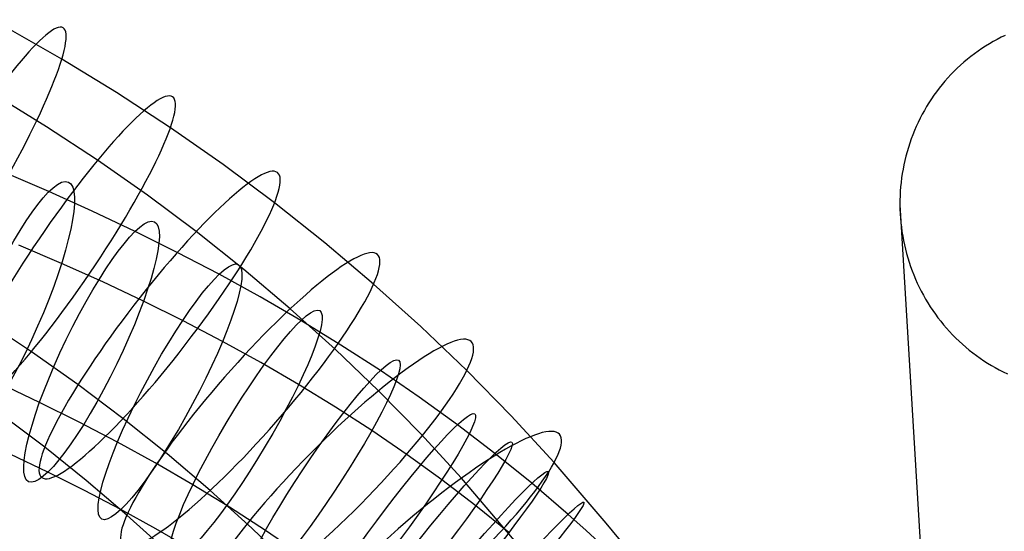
# Model space of a CAD drawing. Extents: x -1634 to -184, y -278 to 263.
# Tile 161 of 242: x -1225 to -1157, y 197 to 233. Entities that reach past the tile are written whole.
import ezdxf

# ---------------------------------------------------------------- set-up
doc = ezdxf.new("R2010")
doc.units = 0
doc.layers.add('PREDEFINITO', color=7, linetype='CONTINUOUS')

msp = doc.modelspace()

# ---------------------------------------------------------------- linework, layer by layer
at = {"layer": 'PREDEFINITO'}
for p, q in [((-1222.417, 229.991, 736.434), (-1226.289, 232.195, 737.088)), ((-1157.902, 231.209, 0.913), (-1158.171, 231.054, 0.914)), ((-1157.629, 231.358, 0.912), (-1157.902, 231.209, 0.913)), ((-1157.352, 231.5, 0.911), (-1157.629, 231.358, 0.912)), ((-1157.072, 231.635, 0.91), (-1157.352, 231.5, 0.911)), ((-1158.955, 230.547, 0.916), (-1159.207, 230.365, 0.917)), ((-1158.698, 230.722, 0.916), (-1158.955, 230.547, 0.916)), ((-1158.436, 230.891, 0.915), (-1158.698, 230.722, 0.916)), ((-1158.171, 231.054, 0.914), (-1158.436, 230.891, 0.915)), ((-1218.617, 227.672, 735.758), (-1222.417, 229.991, 736.434)), ((-1159.698, 229.982, 0.919), (-1159.936, 229.782, 0.92)), ((-1159.455, 230.177, 0.918), (-1159.698, 229.982, 0.919)), ((-1159.207, 230.365, 0.917), (-1159.455, 230.177, 0.918)), ((-1160.619, 229.147, 0.923), (-1160.836, 228.924, 0.924)), ((-1160.396, 229.364, 0.922), (-1160.619, 229.147, 0.923)), ((-1160.168, 229.576, 0.921), (-1160.396, 229.364, 0.922)), ((-1159.936, 229.782, 0.92), (-1160.168, 229.576, 0.921)), ((-1161.253, 228.463, 0.925), (-1161.452, 228.225, 0.926)), ((-1161.047, 228.696, 0.924), (-1161.253, 228.463, 0.925)), ((-1160.836, 228.924, 0.924), (-1161.047, 228.696, 0.924)), ((-1161.646, 227.983, 0.927), (-1161.833, 227.736, 0.928)), ((-1161.452, 228.225, 0.926), (-1161.646, 227.983, 0.927)), ((-1223.469, 225.302, 717.741), (-1227.072, 227.507, 718.407)), ((-1214.892, 225.239, 735.059), (-1218.617, 227.672, 735.758)), ((-1162.19, 227.229, 0.929), (-1162.358, 226.969, 0.93)), ((-1162.015, 227.485, 0.929), (-1162.19, 227.229, 0.929)), ((-1161.833, 227.736, 0.928), (-1162.015, 227.485, 0.929)), ((-1162.677, 226.438, 0.932), (-1162.827, 226.167, 0.933)), ((-1162.521, 226.706, 0.931), (-1162.677, 226.438, 0.932)), ((-1162.358, 226.969, 0.93), (-1162.521, 226.706, 0.931)), ((-1162.97, 225.892, 0.933), (-1163.107, 225.613, 0.934)), ((-1162.827, 226.167, 0.933), (-1162.97, 225.892, 0.933)), ((-1219.938, 222.989, 717.055), (-1223.469, 225.302, 717.741)), ((-1211.247, 222.694, 734.337), (-1214.892, 225.239, 735.059)), ((-1163.36, 225.046, 0.935), (-1163.476, 224.758, 0.936)), ((-1163.237, 225.331, 0.935), (-1163.36, 225.046, 0.935)), ((-1163.107, 225.613, 0.934), (-1163.237, 225.331, 0.935)), ((-1163.586, 224.467, 0.937), (-1163.688, 224.174, 0.937)), ((-1163.476, 224.758, 0.936), (-1163.586, 224.467, 0.937)), ((-1163.784, 223.879, 0.938), (-1163.872, 223.581, 0.939)), ((-1163.688, 224.174, 0.937), (-1163.784, 223.879, 0.938)), ((-1163.953, 223.282, 0.939), (-1164.027, 222.981, 0.94)), ((-1163.872, 223.581, 0.939), (-1163.953, 223.282, 0.939)), ((-1216.482, 220.571, 716.351), (-1219.938, 222.989, 717.055)), ((-1207.683, 220.04, 733.595), (-1211.247, 222.694, 734.337)), ((-1164.154, 222.375, 0.941), (-1164.206, 222.07, 0.942)), ((-1164.094, 222.679, 0.941), (-1164.154, 222.375, 0.941)), ((-1164.027, 222.981, 0.94), (-1164.094, 222.679, 0.941)), ((-1223.307, 220.814, 685.17), (-1226.39, 222.135, 684.452)), ((-1164.251, 221.763, 0.942), (-1164.289, 221.456, 0.943)), ((-1164.206, 222.07, 0.942), (-1164.251, 221.763, 0.942)), ((-1164.32, 221.148, 0.943), (-1164.344, 220.838, 0.944)), ((-1164.289, 221.456, 0.943), (-1164.32, 221.148, 0.943)), ((-1220.317, 219.469, 685.853), (-1223.307, 220.814, 685.17)), ((-1213.103, 218.049, 715.628), (-1216.482, 220.571, 716.351)), ((-1164.36, 220.528, 0.944), (-1164.369, 220.218, 0.945)), ((-1164.344, 220.838, 0.944), (-1164.36, 220.528, 0.944)), ((-1204.206, 217.279, 732.832), (-1207.683, 220.04, 733.595)), ((-1164.369, 220.218, 0.945), (-1164.371, 219.907, 0.945)), ((-1164.371, 219.907, 0.945), (-1164.365, 219.596, 0.945)), ((-1164.371, 219.907, 0.945), (-1157.177, 100.838, 508.269)), ((-1164.365, 219.596, 0.945), (-1164.352, 219.285, 0.946)), ((-1217.338, 218.061, 686.518), (-1220.317, 219.469, 685.853)), ((-1164.352, 219.285, 0.946), (-1164.332, 218.975, 0.946)), ((-1164.332, 218.975, 0.946), (-1164.304, 218.665, 0.947)), ((-1164.304, 218.665, 0.947), (-1164.27, 218.356, 0.947)), ((-1164.27, 218.356, 0.947), (-1164.227, 218.048, 0.947)), ((-1214.422, 216.611, 687.149), (-1217.338, 218.061, 686.518)), ((-1209.807, 215.427, 714.888), (-1213.103, 218.049, 715.628)), ((-1164.227, 218.048, 0.947), (-1164.178, 217.741, 0.947)), ((-1164.178, 217.741, 0.947), (-1164.121, 217.435, 0.948)), ((-1222.435, 215.849, 671.957), (-1225.389, 217.115, 671.268)), ((-1200.819, 214.414, 732.049), (-1204.206, 217.279, 732.832)), ((-1164.121, 217.435, 0.948), (-1164.058, 217.13, 0.948)), ((-1164.058, 217.13, 0.948), (-1163.987, 216.827, 0.948)), ((-1211.52, 215.093, 687.755), (-1214.422, 216.611, 687.149)), ((-1163.987, 216.827, 0.948), (-1163.909, 216.526, 0.948)), ((-1163.909, 216.526, 0.948), (-1163.823, 216.227, 0.949)), ((-1163.823, 216.227, 0.949), (-1163.731, 215.93, 0.949)), ((-1219.585, 214.567, 672.608), (-1222.435, 215.849, 671.957)), ((-1163.731, 215.93, 0.949), (-1163.632, 215.635, 0.949)), ((-1163.632, 215.635, 0.949), (-1163.526, 215.343, 0.949)), ((-1208.679, 213.528, 688.325), (-1211.52, 215.093, 687.755)), ((-1206.595, 212.706, 714.132), (-1209.807, 215.427, 714.888)), ((-1163.526, 215.343, 0.949), (-1163.413, 215.053, 0.949)), ((-1163.413, 215.053, 0.949), (-1163.292, 214.765, 0.949)), ((-1216.759, 213.231, 673.238), (-1219.585, 214.567, 672.608)), ((-1197.548, 211.469, 731.252), (-1200.819, 214.414, 732.049)), ((-1163.292, 214.765, 0.949), (-1163.165, 214.481, 0.949)), ((-1163.165, 214.481, 0.949), (-1163.032, 214.199, 0.949)), ((-1163.032, 214.199, 0.949), (-1162.892, 213.922, 0.949)), ((-1205.855, 211.889, 688.863), (-1208.679, 213.528, 688.325)), ((-1162.892, 213.922, 0.949), (-1162.745, 213.647, 0.949)), ((-1162.745, 213.647, 0.949), (-1162.592, 213.377, 0.949)), ((-1214.007, 211.864, 673.834), (-1216.759, 213.231, 673.238)), ((-1162.592, 213.377, 0.949), (-1162.432, 213.11, 0.949)), ((-1162.432, 213.11, 0.949), (-1162.267, 212.847, 0.949)), ((-1162.267, 212.847, 0.949), (-1162.094, 212.589, 0.949)), ((-1203.493, 209.91, 713.366), (-1206.595, 212.706, 714.132)), ((-1162.094, 212.589, 0.949), (-1161.916, 212.334, 0.949)), ((-1161.916, 212.334, 0.949), (-1161.732, 212.084, 0.949)), ((-1161.732, 212.084, 0.949), (-1161.541, 211.838, 0.948)), ((-1224.526, 209.736, 739.695), (-1227.806, 211.903, 740.306)), ((-1211.283, 210.439, 674.403), (-1214.007, 211.864, 673.834)), ((-1203.091, 210.196, 689.359), (-1205.855, 211.889, 688.863)), ((-1194.372, 208.427, 730.438), (-1197.548, 211.469, 731.252)), ((-1161.541, 211.838, 0.948), (-1161.345, 211.596, 0.948)), ((-1161.345, 211.596, 0.948), (-1161.143, 211.36, 0.948)), ((-1161.143, 211.36, 0.948), (-1160.935, 211.128, 0.948)), ((-1160.935, 211.128, 0.948), (-1160.721, 210.901, 0.948)), ((-1160.721, 210.901, 0.948), (-1160.501, 210.679, 0.947)), ((-1208.631, 208.978, 674.935), (-1211.283, 210.439, 674.403)), ((-1200.351, 208.424, 689.817), (-1203.091, 210.196, 689.359)), ((-1160.501, 210.679, 0.947), (-1160.276, 210.463, 0.947)), ((-1160.276, 210.463, 0.947), (-1160.046, 210.252, 0.947)), ((-1160.046, 210.252, 0.947), (-1159.811, 210.047, 0.946)), ((-1159.811, 210.047, 0.946), (-1159.571, 209.848, 0.946)), ((-1221.316, 207.472, 739.065), (-1224.526, 209.736, 739.695)), ((-1200.48, 207.022, 712.586), (-1203.493, 209.91, 713.366)), ((-1159.571, 209.848, 0.946), (-1159.326, 209.655, 0.946)), ((-1159.326, 209.655, 0.946), (-1159.076, 209.468, 0.945)), ((-1159.076, 209.468, 0.945), (-1158.822, 209.287, 0.945)), ((-1206.011, 207.457, 675.434), (-1208.631, 208.978, 674.935)), ((-1158.822, 209.287, 0.945), (-1158.563, 209.113, 0.944)), ((-1158.563, 209.113, 0.944), (-1158.3, 208.945, 0.944)), ((-1158.3, 208.945, 0.944), (-1158.033, 208.784, 0.943)), ((-1158.033, 208.784, 0.943), (-1157.762, 208.629, 0.943)), ((-1197.667, 206.591, 690.228), (-1200.351, 208.424, 689.817)), ((-1191.294, 205.291, 729.606), (-1194.372, 208.427, 730.438)), ((-1157.762, 208.629, 0.943), (-1157.487, 208.481, 0.942)), ((-1157.487, 208.481, 0.942), (-1157.209, 208.34, 0.942)), ((-1157.209, 208.34, 0.942), (-1156.927, 208.207, 0.941)), ((-1223.957, 206.226, 690.533), (-1226.734, 207.538, 689.913)), ((-1218.179, 205.115, 738.414), (-1221.316, 207.472, 739.065)), ((-1203.46, 205.894, 675.892), (-1206.011, 207.457, 675.434)), ((-1197.559, 204.044, 711.791), (-1200.48, 207.022, 712.586)), ((-1221.248, 204.879, 691.119), (-1223.957, 206.226, 690.533)), ((-1195.016, 204.677, 690.593), (-1197.667, 206.591, 690.228)), ((-1223.599, 203.124, 720.448), (-1226.551, 205.349, 721.078)), ((-1200.947, 204.27, 676.312), (-1203.46, 205.894, 675.892)), ((-1188.316, 202.063, 728.757), (-1191.294, 205.291, 729.606)), ((-1218.561, 203.474, 691.681), (-1221.248, 204.879, 691.119)), ((-1215.118, 202.665, 737.746), (-1218.179, 205.115, 738.414)), ((-1192.417, 202.691, 690.906), (-1195.016, 204.677, 690.593)), ((-1198.499, 202.597, 676.687), (-1200.947, 204.27, 676.312)), ((-1194.733, 200.98, 710.984), (-1197.559, 204.044, 711.791)), ((-1215.939, 202.03, 692.206), (-1218.561, 203.474, 691.681)), ((-1223.378, 201.396, 677.253), (-1226.002, 202.637, 676.668)), ((-1220.718, 200.813, 719.802), (-1223.599, 203.124, 720.448)), ((-1212.134, 200.126, 737.058), (-1215.118, 202.665, 737.746)), ((-1196.094, 200.861, 677.018), (-1198.499, 202.597, 676.687)), ((-1189.86, 200.622, 691.165), (-1192.417, 202.691, 690.906)), ((-1213.344, 200.522, 692.701), (-1215.939, 202.03, 692.206)), ((-1184.709, 197.854, 727.659), (-1188.316, 202.063, 728.757)), ((-1220.833, 200.132, 677.804), (-1223.378, 201.396, 677.253)), ((-1217.91, 198.418, 719.142), (-1220.718, 200.813, 719.802)), ((-1210.811, 198.971, 693.156), (-1213.344, 200.522, 692.701)), ((-1193.749, 199.069, 677.3), (-1196.094, 200.861, 677.018)), ((-1189.189, 194.465, 709.126), (-1194.733, 200.98, 710.984)), ((-1187.352, 198.472, 691.368), (-1189.86, 200.622, 691.165)), ((-1218.324, 198.819, 678.329), (-1220.833, 200.132, 677.804)), ((-1209.253, 197.519, 736.359), (-1212.134, 200.126, 737.058)), ((-1215.892, 197.479, 678.816), (-1218.324, 198.819, 678.329)), ((-1208.309, 197.354, 693.573), (-1210.811, 198.971, 693.156)), ((-1191.454, 197.213, 677.533), (-1193.749, 199.069, 677.3)), ((-1186.118, 197.367, 691.446), (-1187.352, 198.472, 691.368)), ((-1215.197, 195.96, 718.473), (-1217.91, 198.418, 719.142)), ((-1182.022, 194.635, 726.727), (-1184.709, 197.854, 727.659)), ((-1213.499, 196.09, 679.272), (-1215.892, 197.479, 678.816)), ((-1206.454, 194.829, 735.642), (-1209.253, 197.519, 736.359)), ((-1205.866, 195.685, 693.948), (-1208.309, 197.354, 693.573)), ((-1184.898, 196.241, 691.509), (-1186.118, 197.367, 691.446))]:
    msp.add_line(p, q, dxfattribs=at)
at = {"layer": 'PREDEFINITO', "extrusion": (0.849922, -0.505155, -0.149837)}
msp.add_circle((-438.227, 546.202, -1265.486), 13.282, dxfattribs=at)
at = {"layer": 'PREDEFINITO', "extrusion": (0.816408, -0.555024, -0.159455)}
msp.add_circle((-508.231, 538.486, -1234.07), 13.316, dxfattribs=at)
at = {"layer": 'PREDEFINITO', "extrusion": (0.779869, -0.602841, -0.168483)}
msp.add_circle((-576.067, 532.781, -1198.083), 13.344, dxfattribs=at)
at = {"layer": 'PREDEFINITO', "extrusion": (0.895848, -0.393274, 0.20686)}
msp.add_circle((-298.392, 915.765, -1041.003), 10, dxfattribs=at)
at = {"layer": 'PREDEFINITO', "extrusion": (0.882757, -0.427858, 0.194109)}
msp.add_circle((-343.534, 899.836, -1034.653), 10, dxfattribs=at)
at = {"layer": 'PREDEFINITO', "extrusion": (0.740444, -0.648424, -0.176887)}
msp.add_circle((-641.457, 529.165, -1157.66), 13.366, dxfattribs=at)
at = {"layer": 'PREDEFINITO', "extrusion": (0.867085, -0.465417, 0.177624)}
msp.add_circle((-392.234, 879.706, -1028.436), 10, dxfattribs=at)
at = {"layer": 'PREDEFINITO', "extrusion": (0.848234, -0.505782, 0.157112)}
msp.add_circle((-444.32, 855.224, -1021.788), 10, dxfattribs=at)
at = {"layer": 'PREDEFINITO', "extrusion": (0.698596, -0.691298, -0.184581)}
msp.add_circle((-703.679, 527.687, -1113.295), 13.379, dxfattribs=at)
at = {"layer": 'PREDEFINITO', "extrusion": (0.825574, -0.548552, 0.132356)}
msp.add_circle((-499.41, 826.423, -1014.009), 10, dxfattribs=at)
at = {"layer": 'PREDEFINITO', "extrusion": (0.798514, -0.59305, 0.103285)}
msp.add_circle((-556.875, 793.621, -1004.292), 10, dxfattribs=at)
at = {"layer": 'PREDEFINITO', "extrusion": (0.654199, -0.73165, -0.191602)}
msp.add_circle((-762.966, 528.33, -1064.867), 13.383, dxfattribs=at)
at = {"layer": 'PREDEFINITO', "extrusion": (0.783186, -0.615647, 0.08717)}
msp.add_circle((-586.226, 775.92, -998.443), 10, dxfattribs=at)
at = {"layer": 'PREDEFINITO', "extrusion": (0.766574, -0.638327, 0.070022)}
msp.add_circle((-615.871, 757.471, -991.781), 10, dxfattribs=at)
at = {"layer": 'PREDEFINITO', "extrusion": (0.748673, -0.660904, 0.051916)}
msp.add_circle((-645.638, 738.438, -984.216), 10, dxfattribs=at)

doc.saveas('drawing.dxf')
